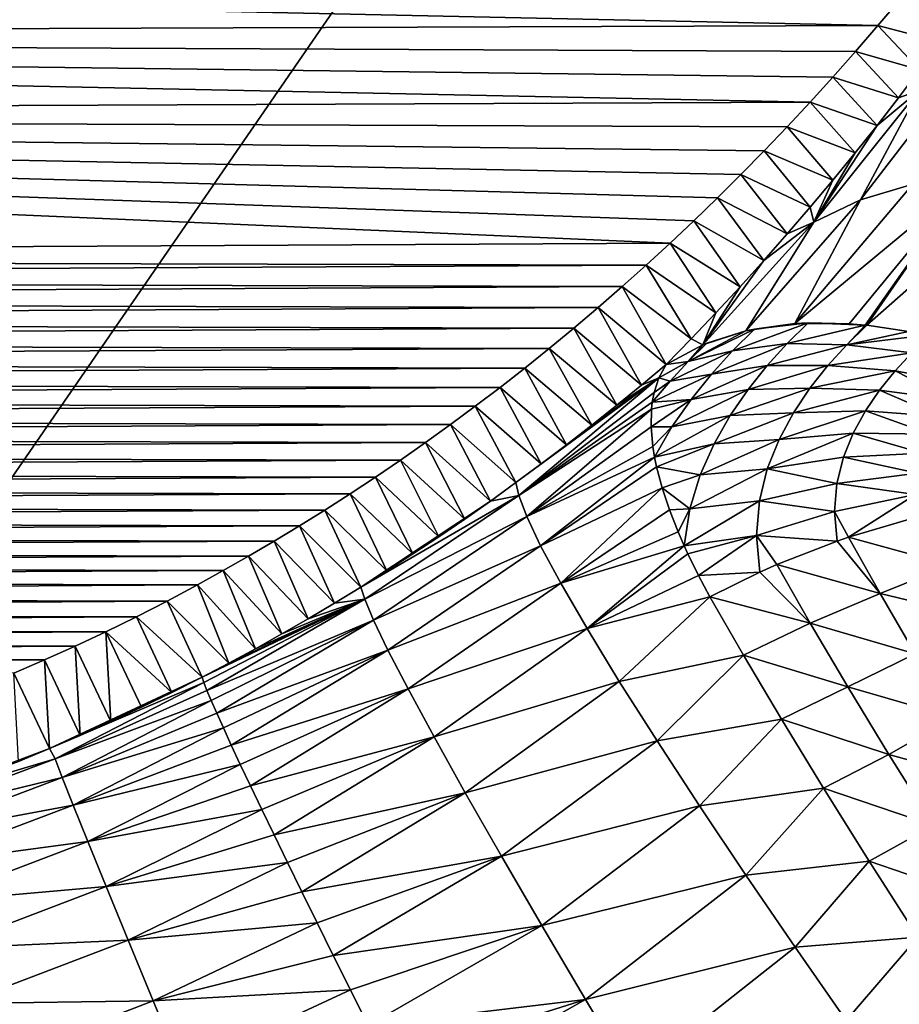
# Model space of a CAD drawing. Header units: metres. Extents: x -36 to 82, y -104 to 104.
# Tile 77 of 245: x 4.35 to 9.4, y -18.1 to -12.45. Entities that reach past the tile are written whole.
import ezdxf

# ---------------------------------------------------------------- set-up
doc = ezdxf.new("R2010")
doc.units = ezdxf.units.M
doc.layers.add('solid_FIT-SHOWER-153_SW0001', color=7, linetype='CONTINUOUS')

msp = doc.modelspace()

# ---------------------------------------------------------------- linework, layer by layer
at = {"layer": 'solid_FIT-SHOWER-153_SW0001'}
for points in [[(-14.693668, -42.661289, 16.90811), (14.69363, -42.661285, 16.90811), (14.69341, 0.000001, 16.90811)], [(-14.693445, 0, 16.90811), (-14.693668, -42.661289, 16.90811), (14.69341, 0.000001, 16.90811)], [(9.280806, -12.484844, -31.5), (-9.224404, -12.550301, -31.5), (-9.614797, -12.077092, -31.5)], [(9.408186, -12.332976, -31.5), (9.280806, -12.484844, -31.5), (-9.614797, -12.077092, -31.5)], [(9.408186, -12.332976, -31.5), (9.638772, -12.578314, -27.677254), (9.280806, -12.484844, -31.5)], [(9.280806, -12.484844, -31.5), (9.152204, -12.633984, -31.5), (-9.224404, -12.550301, -31.5)], [(9.280806, -12.484844, -31.5), (9.519888, -12.739246, -27.528957), (9.152204, -12.633984, -31.5)], [(9.280806, -12.484844, -31.5), (9.638772, -12.578314, -27.677254), (9.519888, -12.739246, -27.528957)], [(8.891632, -12.92423, -31.5), (-8.824956, -12.998055, -31.5), (-9.224404, -12.550301, -31.5)], [(9.022453, -12.780434, -31.5), (8.891632, -12.92423, -31.5), (-9.224404, -12.550301, -31.5)], [(9.152204, -12.633984, -31.5), (9.022453, -12.780434, -31.5), (-9.224404, -12.550301, -31.5)], [(9.152204, -12.633984, -31.5), (9.398844, -12.899076, -27.378622), (9.022453, -12.780434, -31.5)], [(9.152204, -12.633984, -31.5), (9.519888, -12.739246, -27.528957), (9.398844, -12.899076, -27.378622)], [(9.801241, -12.679328, -26.647156), (9.180264, -13.484614, -25.862347), (9.517997, -12.857648, -26.937672)], [(9.481661, -13.393974, -25.5406), (9.180264, -13.484614, -25.862347), (9.801241, -12.679328, -26.647156)], [(9.517997, -12.857648, -26.937672), (9.398844, -12.899076, -27.378622), (9.519888, -12.739246, -27.528957)], [(9.022453, -12.780434, -31.5), (9.275622, -13.057762, -27.226271), (8.891632, -12.92423, -31.5)], [(9.022453, -12.780434, -31.5), (9.398844, -12.899076, -27.378622), (9.275622, -13.057762, -27.226271)], [(9.517997, -12.857648, -26.937672), (8.912823, -13.612451, -26.183277), (9.275622, -13.057762, -27.226271)], [(9.180264, -13.484614, -25.862347), (8.912823, -13.612451, -26.183277), (9.517997, -12.857648, -26.937672)], [(9.517997, -12.857648, -26.937672), (9.275622, -13.057762, -27.226271), (9.398844, -12.899076, -27.378622)], [(8.891632, -12.92423, -31.5), (8.759813, -13.065408, -31.5), (-8.824956, -12.998055, -31.5)], [(8.891632, -12.92423, -31.5), (9.150194, -13.215292, -27.071789), (8.759813, -13.065408, -31.5)], [(8.891632, -12.92423, -31.5), (9.275622, -13.057762, -27.226271), (9.150194, -13.215292, -27.071789)], [(8.088102, -13.733221, -31.5), (-7.995866, -13.817869, -31.5), (-8.824956, -12.998055, -31.5)], [(8.224067, -13.604671, -31.5), (8.088102, -13.733221, -31.5), (-8.824956, -12.998055, -31.5)], [(8.359124, -13.4736, -31.5), (8.224067, -13.604671, -31.5), (-8.824956, -12.998055, -31.5)], [(8.493484, -13.340056, -31.5), (8.359124, -13.4736, -31.5), (-8.824956, -12.998055, -31.5)], [(8.627072, -13.204004, -31.5), (8.493484, -13.340056, -31.5), (-8.824956, -12.998055, -31.5)], [(8.759813, -13.065408, -31.5), (8.627072, -13.204004, -31.5), (-8.824956, -12.998055, -31.5)], [(8.912823, -13.612451, -26.183277), (9.150194, -13.215292, -27.071789), (9.275622, -13.057762, -27.226271)], [(8.759813, -13.065408, -31.5), (9.022536, -13.371631, -26.915163), (8.627072, -13.204004, -31.5)], [(8.759813, -13.065408, -31.5), (9.150194, -13.215292, -27.071789), (9.022536, -13.371631, -26.915163)], [(8.627072, -13.204004, -31.5), (8.892629, -13.52674, -26.756395), (8.493484, -13.340056, -31.5)], [(8.627072, -13.204004, -31.5), (9.022536, -13.371631, -26.915163), (8.892629, -13.52674, -26.756395)], [(8.912823, -13.612451, -26.183277), (9.022536, -13.371631, -26.915163), (9.150194, -13.215292, -27.071789)], [(8.493484, -13.340056, -31.5), (8.760448, -13.680582, -26.595486), (8.359124, -13.4736, -31.5)], [(8.493484, -13.340056, -31.5), (8.892629, -13.52674, -26.756395), (8.760448, -13.680582, -26.595486)], [(9.790071, -13.376731, -25.194592), (8.803555, -14.195719, -24.700134), (9.481661, -13.393974, -25.5406)], [(9.790071, -13.376731, -25.194592), (9.11639, -14.196216, -24.358217), (8.803555, -14.195719, -24.700134)], [(9.481661, -13.393974, -25.5406), (8.803555, -14.195719, -24.700134), (9.180264, -13.484614, -25.862347)], [(8.912823, -13.612451, -26.183277), (8.892629, -13.52674, -26.756395), (9.022536, -13.371631, -26.915163)], [(9.206976, -14.20406, -24.267445), (9.11639, -14.196216, -24.358217), (9.790071, -13.376731, -25.194592)], [(9.217066, -14.20513, -24.257544), (9.206976, -14.20406, -24.267445), (9.790071, -13.376731, -25.194592)], [(10.128798, -13.402014, -24.866879), (9.217066, -14.20513, -24.257544), (9.790071, -13.376731, -25.194592)], [(10.128798, -13.402014, -24.866879), (9.456508, -14.241391, -24.034216), (9.217066, -14.20513, -24.257544)], [(8.359124, -13.4736, -31.5), (8.625975, -13.833115, -26.432432), (8.224067, -13.604671, -31.5)], [(8.359124, -13.4736, -31.5), (8.760448, -13.680582, -26.595486), (8.625975, -13.833115, -26.432432)], [(9.180264, -13.484614, -25.862347), (8.522368, -14.237192, -25.05229), (8.912823, -13.612451, -26.183277)], [(8.803555, -14.195719, -24.700134), (8.522368, -14.237192, -25.05229), (9.180264, -13.484614, -25.862347)], [(8.912823, -13.612451, -26.183277), (8.760448, -13.680582, -26.595486), (8.892629, -13.52674, -26.756395)], [(8.224067, -13.604671, -31.5), (8.489184, -13.9843, -26.267235), (8.088102, -13.733221, -31.5)], [(8.224067, -13.604671, -31.5), (8.625975, -13.833115, -26.432432), (8.489184, -13.9843, -26.267235)], [(8.912823, -13.612451, -26.183277), (8.275395, -14.316784, -25.407761), (8.625975, -13.833115, -26.432432)], [(8.522368, -14.237192, -25.05229), (8.275395, -14.316784, -25.407761), (8.912823, -13.612451, -26.183277)], [(8.912823, -13.612451, -26.183277), (8.625975, -13.833115, -26.432432), (8.760448, -13.680582, -26.595486)], [(8.088102, -13.733221, -31.5), (7.951033, -13.859182, -31.5), (-7.995866, -13.817869, -31.5)], [(8.088102, -13.733221, -31.5), (8.350055, -14.134096, -26.099895), (7.951033, -13.859182, -31.5)], [(8.088102, -13.733221, -31.5), (8.489184, -13.9843, -26.267235), (8.350055, -14.134096, -26.099895)], [(7.951033, -13.859182, -31.5), (-7.857049, -13.942061, -31.5), (-7.995866, -13.817869, -31.5)], [(8.275395, -14.316784, -25.407761), (8.489184, -13.9843, -26.267235), (8.625975, -13.833115, -26.432432)], [(7.951033, -13.859182, -31.5), (7.81296, -13.982569, -31.5), (-7.857049, -13.942061, -31.5)], [(7.951033, -13.859182, -31.5), (8.208563, -14.282462, -25.930412), (7.81296, -13.982569, -31.5)], [(7.951033, -13.859182, -31.5), (8.350055, -14.134096, -26.099895), (8.208563, -14.282462, -25.930412)], [(7.81296, -13.982569, -31.5), (-7.717763, -14.063739, -31.5), (-7.857049, -13.942061, -31.5)], [(7.81296, -13.982569, -31.5), (7.673981, -14.103395, -31.5), (-7.717763, -14.063739, -31.5)], [(7.81296, -13.982569, -31.5), (8.064704, -14.429353, -25.758783), (7.673981, -14.103395, -31.5)], [(7.81296, -13.982569, -31.5), (8.208563, -14.282462, -25.930412), (8.064704, -14.429353, -25.758783)], [(8.275395, -14.316784, -25.407761), (8.350055, -14.134096, -26.099895), (8.489184, -13.9843, -26.267235)], [(7.673981, -14.103395, -31.5), (-7.578007, -14.1829, -31.5), (-7.717763, -14.063739, -31.5)], [(7.673981, -14.103395, -31.5), (7.534197, -14.221672, -31.5), (-7.578007, -14.1829, -31.5)], [(7.923257, -14.547924, -25.783279), (7.534197, -14.221672, -31.5), (7.673981, -14.103395, -31.5)], [(7.923257, -14.547924, -25.783279), (7.673981, -14.103395, -31.5), (8.064704, -14.429353, -25.758783)], [(7.534197, -14.221672, -31.5), (-7.43778, -14.299546, -31.5), (-7.578007, -14.1829, -31.5)], [(8.275395, -14.316784, -25.407761), (8.208563, -14.282462, -25.930412), (8.350055, -14.134096, -26.099895)], [(7.534197, -14.221672, -31.5), (7.393706, -14.337415, -31.5), (-7.43778, -14.299546, -31.5)], [(7.78086, -14.664373, -25.806469), (7.393706, -14.337415, -31.5), (7.534197, -14.221672, -31.5)], [(7.923257, -14.547924, -25.783279), (7.78086, -14.664373, -25.806469), (7.534197, -14.221672, -31.5)], [(8.191973, -14.413383, -25.277712), (8.522368, -14.237192, -25.05229), (8.571912, -14.22651, -24.986633)], [(8.191973, -14.413383, -25.277712), (8.571912, -14.22651, -24.986633), (8.446305, -14.351465, -24.875498)], [(8.191973, -14.413383, -25.277712), (8.298738, -14.307144, -25.371899), (8.522368, -14.237192, -25.05229)], [(8.522368, -14.237192, -25.05229), (8.298738, -14.307144, -25.371899), (8.275395, -14.316784, -25.407761)], [(8.446305, -14.351465, -24.875498), (8.571912, -14.22651, -24.986633), (8.87991, -14.191746, -24.612301)], [(8.446305, -14.351465, -24.875498), (8.87991, -14.191746, -24.612301), (8.760129, -14.309742, -24.506931)], [(8.803555, -14.195719, -24.700134), (8.571912, -14.22651, -24.986633), (8.522368, -14.237192, -25.05229)], [(8.87991, -14.191746, -24.612301), (8.571912, -14.22651, -24.986633), (8.803555, -14.195719, -24.700134)], [(8.760129, -14.309742, -24.506931), (8.87991, -14.191746, -24.612301), (9.206976, -14.20406, -24.267445)], [(8.760129, -14.309742, -24.506931), (9.206976, -14.20406, -24.267445), (9.102292, -14.316934, -24.157213)], [(9.11639, -14.196216, -24.358217), (8.87991, -14.191746, -24.612301), (8.803555, -14.195719, -24.700134)], [(9.206976, -14.20406, -24.267445), (8.87991, -14.191746, -24.612301), (9.11639, -14.196216, -24.358217)], [(9.102292, -14.316934, -24.157213), (9.206976, -14.20406, -24.267445), (9.217066, -14.20513, -24.257544)], [(9.102292, -14.316934, -24.157213), (9.217066, -14.20513, -24.257544), (9.456508, -14.241391, -24.034216)], [(9.102292, -14.316934, -24.157213), (9.456508, -14.241391, -24.034216), (9.556124, -14.2623, -23.947531)], [(7.393706, -14.337415, -31.5), (-7.297083, -14.413677, -31.5), (-7.43778, -14.299546, -31.5)], [(8.275395, -14.316784, -25.407761), (8.064704, -14.429353, -25.758783), (8.208563, -14.282462, -25.930412)], [(9.474838, -14.363716, -23.843147), (9.102292, -14.316934, -24.157213), (9.556124, -14.2623, -23.947531)], [(7.393706, -14.337415, -31.5), (7.252608, -14.450636, -31.5), (-7.297083, -14.413677, -31.5)], [(7.637545, -14.778678, -25.828354), (7.252608, -14.450636, -31.5), (7.393706, -14.337415, -31.5)], [(7.78086, -14.664373, -25.806469), (7.637545, -14.778678, -25.828354), (7.393706, -14.337415, -31.5)], [(8.191973, -14.413383, -25.277712), (8.064704, -14.429353, -25.758783), (8.275395, -14.316784, -25.407761)], [(8.0874, -14.525963, -25.176796), (8.446305, -14.351465, -24.875498), (8.324622, -14.485744, -24.754372)], [(8.0874, -14.525963, -25.176796), (8.191973, -14.413383, -25.277712), (8.446305, -14.351465, -24.875498)], [(8.191973, -14.413383, -25.277712), (8.275395, -14.316784, -25.407761), (8.298738, -14.307144, -25.371899)], [(8.324622, -14.485744, -24.754372), (8.760129, -14.309742, -24.506931), (8.644799, -14.43645, -24.392246)], [(8.324622, -14.485744, -24.754372), (8.446305, -14.351465, -24.875498), (8.760129, -14.309742, -24.506931)], [(8.644799, -14.43645, -24.392246), (8.760129, -14.309742, -24.506931), (9.102292, -14.316934, -24.157213)], [(8.644799, -14.43645, -24.392246), (9.102292, -14.316934, -24.157213), (8.992877, -14.436885, -24.04812)], [(9.474838, -14.363716, -23.843147), (8.992877, -14.436885, -24.04812), (9.102292, -14.316934, -24.157213)], [(7.252608, -14.450636, -31.5), (-7.155917, -14.525293, -31.5), (-7.297083, -14.413677, -31.5)], [(8.023811, -14.506033, -25.490541), (8.064704, -14.429353, -25.758783), (8.191973, -14.413383, -25.277712)], [(8.023811, -14.506033, -25.490541), (8.191973, -14.413383, -25.277712), (8.0874, -14.525963, -25.176796)], [(9.474838, -14.363716, -23.843147), (9.37921, -14.466723, -23.749001), (8.992877, -14.436885, -24.04812)], [(9.780194, -14.542098, -23.485373), (9.37921, -14.466723, -23.749001), (9.474838, -14.363716, -23.843147)], [(7.252608, -14.450636, -31.5), (7.111001, -14.561348, -31.5), (-7.155917, -14.525293, -31.5)], [(7.493344, -14.890821, -25.848932), (7.111001, -14.561348, -31.5), (7.252608, -14.450636, -31.5)], [(7.637545, -14.778678, -25.828354), (7.493344, -14.890821, -25.848932), (7.252608, -14.450636, -31.5)], [(8.023811, -14.506033, -25.490541), (7.923257, -14.547924, -25.783279), (8.064704, -14.429353, -25.758783)], [(8.20785, -14.630924, -24.621637), (8.644799, -14.43645, -24.392246), (8.535011, -14.573371, -24.26664)], [(8.20785, -14.630924, -24.621637), (8.324622, -14.485744, -24.754372), (8.644799, -14.43645, -24.392246)], [(8.535011, -14.573371, -24.26664), (8.644799, -14.43645, -24.392246), (8.992877, -14.436885, -24.04812)], [(8.535011, -14.573371, -24.26664), (8.992877, -14.436885, -24.04812), (8.890059, -14.566433, -23.928699)], [(9.37921, -14.466723, -23.749001), (8.890059, -14.566433, -23.928699), (8.992877, -14.436885, -24.04812)], [(9.37921, -14.466723, -23.749001), (9.290259, -14.576938, -23.647015), (8.890059, -14.566433, -23.928699)], [(9.705629, -14.632406, -23.401331), (9.290259, -14.576938, -23.647015), (9.37921, -14.466723, -23.749001)], [(9.780194, -14.542098, -23.485373), (9.705629, -14.632406, -23.401331), (9.37921, -14.466723, -23.749001)], [(7.111001, -14.561348, -31.5), (-7.01428, -14.634394, -31.5), (-7.155917, -14.525293, -31.5)], [(8.023811, -14.506033, -25.490541), (7.202413, -15.108569, -25.886177), (7.34829, -15.00079, -25.868206)], [(7.2185, -15.182972, -25.387327), (7.202413, -15.108569, -25.886177), (8.023811, -14.506033, -25.490541)], [(7.2185, -15.182972, -25.387327), (8.023811, -14.506033, -25.490541), (7.995933, -14.591513, -25.223564)], [(8.023811, -14.506033, -25.490541), (7.34829, -15.00079, -25.868206), (7.493344, -14.890821, -25.848932)], [(8.023811, -14.506033, -25.490541), (7.493344, -14.890821, -25.848932), (7.637545, -14.778678, -25.828354)], [(8.023811, -14.506033, -25.490541), (7.637545, -14.778678, -25.828354), (7.78086, -14.664373, -25.806469)], [(8.023811, -14.506033, -25.490541), (7.78086, -14.664373, -25.806469), (7.923257, -14.547924, -25.783279)], [(7.985553, -14.645755, -25.068033), (8.324622, -14.485744, -24.754372), (8.20785, -14.630924, -24.621637)], [(7.985553, -14.645755, -25.068033), (8.0874, -14.525963, -25.176796), (8.324622, -14.485744, -24.754372)], [(7.995933, -14.591513, -25.223564), (8.0874, -14.525963, -25.176796), (7.985553, -14.645755, -25.068033)], [(8.023811, -14.506033, -25.490541), (8.0874, -14.525963, -25.176796), (7.995933, -14.591513, -25.223564)], [(7.111001, -14.561348, -31.5), (6.968986, -14.669566, -31.5), (-7.01428, -14.634394, -31.5)], [(7.34829, -15.00079, -25.868206), (6.968986, -14.669566, -31.5), (7.111001, -14.561348, -31.5)], [(7.493344, -14.890821, -25.848932), (7.34829, -15.00079, -25.868206), (7.111001, -14.561348, -31.5)], [(8.097678, -14.788813, -24.475338), (8.535011, -14.573371, -24.26664), (8.432521, -14.722228, -24.128246)], [(8.097678, -14.788813, -24.475338), (8.20785, -14.630924, -24.621637), (8.535011, -14.573371, -24.26664)], [(8.432521, -14.722228, -24.128246), (8.890059, -14.566433, -23.928699), (8.795781, -14.707247, -23.797134)], [(8.432521, -14.722228, -24.128246), (8.535011, -14.573371, -24.26664), (8.890059, -14.566433, -23.928699)], [(9.290259, -14.576938, -23.647015), (8.795781, -14.707247, -23.797134), (8.890059, -14.566433, -23.928699)], [(9.290259, -14.576938, -23.647015), (9.20958, -14.695552, -23.535885), (8.795781, -14.707247, -23.797134)], [(9.639057, -14.728138, -23.311256), (9.20958, -14.695552, -23.535885), (9.290259, -14.576938, -23.647015)], [(9.705629, -14.632406, -23.401331), (9.639057, -14.728138, -23.311256), (9.290259, -14.576938, -23.647015)], [(6.968986, -14.669566, -31.5), (-6.872173, -14.740978, -31.5), (-7.01428, -14.634394, -31.5)], [(7.2185, -15.182972, -25.387327), (7.995933, -14.591513, -25.223564), (7.985553, -14.645755, -25.068033)], [(7.978202, -14.788924, -24.698132), (8.20785, -14.630924, -24.621637), (8.097678, -14.788813, -24.475338)], [(7.978202, -14.788924, -24.698132), (7.980865, -14.685699, -24.95932), (8.20785, -14.630924, -24.621637)], [(7.980865, -14.685699, -24.95932), (7.985553, -14.645755, -25.068033), (8.20785, -14.630924, -24.621637)], [(6.968986, -14.669566, -31.5), (6.826662, -14.775302, -31.5), (-6.872173, -14.740978, -31.5)], [(7.202413, -15.108569, -25.886177), (6.826662, -14.775302, -31.5), (6.968986, -14.669566, -31.5)], [(7.34829, -15.00079, -25.868206), (7.202413, -15.108569, -25.886177), (6.968986, -14.669566, -31.5)], [(7.2185, -15.182972, -25.387327), (7.985553, -14.645755, -25.068033), (7.980865, -14.685699, -24.95932)], [(7.2185, -15.182972, -25.387327), (7.980865, -14.685699, -24.95932), (7.264122, -15.303804, -24.881977)], [(7.264122, -15.303804, -24.881977), (7.980865, -14.685699, -24.95932), (7.978202, -14.788924, -24.698132)], [(9.20958, -14.695552, -23.535885), (8.712959, -14.86109, -23.651482), (8.795781, -14.707247, -23.797134)], [(9.20958, -14.695552, -23.535885), (9.139494, -14.823825, -23.414209), (8.712959, -14.86109, -23.651482)], [(9.582184, -14.830032, -23.214317), (9.139494, -14.823825, -23.414209), (9.20958, -14.695552, -23.535885)], [(9.639057, -14.728138, -23.311256), (9.582184, -14.830032, -23.214317), (9.20958, -14.695552, -23.535885)], [(6.826662, -14.775302, -31.5), (-6.729597, -14.845048, -31.5), (-6.872173, -14.740978, -31.5)], [(7.99751, -14.961515, -24.311621), (8.432521, -14.722228, -24.128246), (8.339958, -14.884862, -23.975046)], [(7.99751, -14.961515, -24.311621), (8.097678, -14.788813, -24.475338), (8.432521, -14.722228, -24.128246)], [(8.339958, -14.884862, -23.975046), (8.795781, -14.707247, -23.797134), (8.712959, -14.86109, -23.651482)], [(8.339958, -14.884862, -23.975046), (8.432521, -14.722228, -24.128246), (8.795781, -14.707247, -23.797134)], [(6.826662, -14.775302, -31.5), (6.683791, -14.878526, -31.5), (-6.729597, -14.845048, -31.5)], [(7.055713, -15.214173, -25.902784), (6.683791, -14.878526, -31.5), (6.826662, -14.775302, -31.5)], [(7.202413, -15.108569, -25.886177), (7.055713, -15.214173, -25.902784), (6.826662, -14.775302, -31.5)], [(7.264122, -15.303804, -24.881977), (7.978202, -14.788924, -24.698132), (7.987729, -14.900357, -24.442465)], [(7.978202, -14.788924, -24.698132), (8.097678, -14.788813, -24.475338), (7.987729, -14.900357, -24.442465)], [(7.987729, -14.900357, -24.442465), (8.097678, -14.788813, -24.475338), (7.99751, -14.961515, -24.311621)], [(6.683791, -14.878526, -31.5), (-6.58655, -14.946603, -31.5), (-6.729597, -14.845048, -31.5)], [(8.261101, -15.063027, -23.80508), (8.712959, -14.86109, -23.651482), (8.6458, -15.029535, -23.48995)], [(8.261101, -15.063027, -23.80508), (8.339958, -14.884862, -23.975046), (8.712959, -14.86109, -23.651482)], [(9.139494, -14.823825, -23.414209), (8.6458, -15.029535, -23.48995), (8.712959, -14.86109, -23.651482)], [(9.139494, -14.823825, -23.414209), (9.083286, -14.962875, -23.280716), (8.6458, -15.029535, -23.48995)], [(9.537338, -14.938728, -23.10977), (9.083286, -14.962875, -23.280716), (9.139494, -14.823825, -23.414209)], [(9.582184, -14.830032, -23.214317), (9.537338, -14.938728, -23.10977), (9.139494, -14.823825, -23.414209)], [(6.683791, -14.878526, -31.5), (6.540141, -14.979204, -31.5), (-6.58655, -14.946603, -31.5)], [(6.908213, -15.317595, -25.918016), (6.540141, -14.979204, -31.5), (6.683791, -14.878526, -31.5)], [(7.055713, -15.214173, -25.902784), (6.908213, -15.317595, -25.918016), (6.683791, -14.878526, -31.5)], [(7.264122, -15.303804, -24.881977), (7.987729, -14.900357, -24.442465), (7.99751, -14.961515, -24.311621)], [(8.008982, -15.017524, -24.19685), (7.99751, -14.961515, -24.311621), (8.339958, -14.884862, -23.975046)], [(8.008982, -15.017524, -24.19685), (8.339958, -14.884862, -23.975046), (8.261101, -15.063027, -23.80508)], [(6.540141, -14.979204, -31.5), (-6.442902, -15.045608, -31.5), (-6.58655, -14.946603, -31.5)], [(6.540141, -14.979204, -31.5), (6.395813, -15.077353, -31.5), (-6.442902, -15.045608, -31.5)], [(6.759979, -15.41879, -25.931944), (6.395813, -15.077353, -31.5), (6.540141, -14.979204, -31.5)], [(6.908213, -15.317595, -25.918016), (6.759979, -15.41879, -25.931944), (6.540141, -14.979204, -31.5)], [(7.264122, -15.303804, -24.881977), (7.99751, -14.961515, -24.311621), (7.344094, -15.471263, -24.378532)], [(7.344094, -15.471263, -24.378532), (7.99751, -14.961515, -24.311621), (8.008982, -15.017524, -24.19685)], [(9.083286, -14.962875, -23.280716), (9.045382, -15.113283, -23.134638), (8.6458, -15.029535, -23.48995)], [(9.507583, -15.05451, -22.997211), (9.045382, -15.113283, -23.134638), (9.083286, -14.962875, -23.280716)], [(9.537338, -14.938728, -23.10977), (9.507583, -15.05451, -22.997211), (9.083286, -14.962875, -23.280716)], [(7.344094, -15.471263, -24.378532), (8.008982, -15.017524, -24.19685), (8.041235, -15.138885, -23.9627)], [(8.041235, -15.138885, -23.9627), (8.008982, -15.017524, -24.19685), (8.261101, -15.063027, -23.80508)], [(8.201162, -15.258003, -23.616827), (8.6458, -15.029535, -23.48995), (8.600043, -15.213454, -23.311432)], [(8.201162, -15.258003, -23.616827), (8.261101, -15.063027, -23.80508), (8.6458, -15.029535, -23.48995)], [(9.045382, -15.113283, -23.134638), (8.600043, -15.213454, -23.311432), (8.6458, -15.029535, -23.48995)], [(6.395813, -15.077353, -31.5), (-6.298577, -15.142045, -31.5), (-6.442902, -15.045608, -31.5)], [(6.395813, -15.077353, -31.5), (6.250909, -15.172983, -31.5), (-6.298577, -15.142045, -31.5)], [(6.611075, -15.517714, -25.944637), (6.250909, -15.172983, -31.5), (6.395813, -15.077353, -31.5)], [(6.759979, -15.41879, -25.931944), (6.611075, -15.517714, -25.944637), (6.395813, -15.077353, -31.5)], [(8.041235, -15.138885, -23.9627), (8.261101, -15.063027, -23.80508), (8.201162, -15.258003, -23.616827)], [(9.507583, -15.05451, -22.997211), (9.496679, -15.176926, -22.87698), (9.045382, -15.113283, -23.134638)], [(6.250909, -15.172983, -31.5), (-6.153666, -15.235937, -31.5), (-6.298577, -15.142045, -31.5)], [(7.2185, -15.182972, -25.387327), (7.055713, -15.214173, -25.902784), (7.202413, -15.108569, -25.886177)], [(7.344094, -15.471263, -24.378532), (8.041235, -15.138885, -23.9627), (7.459644, -15.685896, -23.886652)], [(7.459644, -15.685896, -23.886652), (8.041235, -15.138885, -23.9627), (8.083234, -15.263757, -23.740398)], [(8.083234, -15.263757, -23.740398), (8.041235, -15.138885, -23.9627), (8.201162, -15.258003, -23.616827)], [(9.045382, -15.113283, -23.134638), (9.031305, -15.274518, -22.97632), (8.600043, -15.213454, -23.311432)], [(9.496679, -15.176926, -22.87698), (9.031305, -15.274518, -22.97632), (9.045382, -15.113283, -23.134638)], [(6.250909, -15.172983, -31.5), (6.105533, -15.26611, -31.5), (-6.153666, -15.235937, -31.5)], [(6.461568, -15.614326, -25.956165), (6.105533, -15.26611, -31.5), (6.250909, -15.172983, -31.5)], [(6.611075, -15.517714, -25.944637), (6.461568, -15.614326, -25.956165), (6.250909, -15.172983, -31.5)], [(7.2185, -15.182972, -25.387327), (6.311526, -15.708591, -25.966597), (7.055713, -15.214173, -25.902784)], [(7.2185, -15.182972, -25.387327), (6.334252, -15.778352, -25.456207), (6.311526, -15.708591, -25.966597)], [(7.2185, -15.182972, -25.387327), (7.264122, -15.303804, -24.881977), (6.334252, -15.778352, -25.456207)], [(9.496679, -15.176926, -22.87698), (9.111316, -15.422031, -22.797375), (9.031305, -15.274518, -22.97632)], [(9.496679, -15.176926, -22.87698), (9.508465, -15.304315, -22.750689), (9.111316, -15.422031, -22.797375)], [(6.105533, -15.26611, -31.5), (-6.008255, -15.327307, -31.5), (-6.153666, -15.235937, -31.5)], [(7.055713, -15.214173, -25.902784), (6.311526, -15.708591, -25.966597), (6.908213, -15.317595, -25.918016)], [(8.083234, -15.263757, -23.740398), (8.201162, -15.258003, -23.616827), (8.133045, -15.390135, -23.532448)], [(8.133045, -15.390135, -23.532448), (8.201162, -15.258003, -23.616827), (8.168048, -15.47049, -23.408127)], [(8.168048, -15.47049, -23.408127), (8.600043, -15.213454, -23.311432), (8.582909, -15.412237, -23.11628)], [(8.168048, -15.47049, -23.408127), (8.201162, -15.258003, -23.616827), (8.600043, -15.213454, -23.311432)], [(9.031305, -15.274518, -22.97632), (8.582909, -15.412237, -23.11628), (8.600043, -15.213454, -23.311432)], [(6.105533, -15.26611, -31.5), (5.959786, -15.356748, -31.5), (-6.008255, -15.327307, -31.5)], [(6.311526, -15.708591, -25.966597), (5.959786, -15.356748, -31.5), (6.105533, -15.26611, -31.5)], [(6.461568, -15.614326, -25.956165), (6.311526, -15.708591, -25.966597), (6.105533, -15.26611, -31.5)], [(6.908213, -15.317595, -25.918016), (6.311526, -15.708591, -25.966597), (6.759979, -15.41879, -25.931944)], [(7.264122, -15.303804, -24.881977), (6.385058, -15.898222, -24.938974), (6.334252, -15.778352, -25.456207)], [(7.264122, -15.303804, -24.881977), (7.344094, -15.471263, -24.378532), (6.385058, -15.898222, -24.938974)], [(7.459644, -15.685896, -23.886652), (8.083234, -15.263757, -23.740398), (8.133045, -15.390135, -23.532448)], [(9.031305, -15.274518, -22.97632), (9.046906, -15.444196, -22.808035), (8.582909, -15.412237, -23.11628)], [(9.031305, -15.274518, -22.97632), (9.111316, -15.422031, -22.797375), (9.046906, -15.444196, -22.808035)], [(9.698111, -15.581991, -22.458946), (9.111316, -15.422031, -22.797375), (9.508465, -15.304315, -22.750689)], [(5.959786, -15.356748, -31.5), (-5.862432, -15.416176, -31.5), (-6.008255, -15.327307, -31.5)], [(5.959786, -15.356748, -31.5), (5.813772, -15.444908, -31.5), (-5.862432, -15.416176, -31.5)], [(6.160974, -15.800507, -25.975924), (5.813772, -15.444908, -31.5), (5.959786, -15.356748, -31.5)], [(6.311526, -15.708591, -25.966597), (6.160974, -15.800507, -25.975924), (5.959786, -15.356748, -31.5)], [(5.813772, -15.444908, -31.5), (-5.716287, -15.502567, -31.5), (-5.862432, -15.416176, -31.5)], [(6.759979, -15.41879, -25.931944), (6.311526, -15.708591, -25.966597), (6.611075, -15.517714, -25.944637)], [(7.459644, -15.685896, -23.886652), (8.133045, -15.390135, -23.532448), (8.168048, -15.47049, -23.408127)], [(8.189147, -15.516316, -23.33968), (8.168048, -15.47049, -23.408127), (8.582909, -15.412237, -23.11628)], [(8.250693, -15.641204, -23.161409), (8.189147, -15.516316, -23.33968), (8.582909, -15.412237, -23.11628)], [(8.250693, -15.641204, -23.161409), (8.582909, -15.412237, -23.11628), (8.602072, -15.622838, -22.907412)], [(8.582909, -15.412237, -23.11628), (8.701254, -15.578952, -22.881166), (8.602072, -15.622838, -22.907412)], [(8.582909, -15.412237, -23.11628), (9.046906, -15.444196, -22.808035), (8.701254, -15.578952, -22.881166)], [(9.111316, -15.422031, -22.797375), (9.292834, -15.744474, -22.456244), (9.046906, -15.444196, -22.808035)], [(9.698111, -15.581991, -22.458946), (9.292834, -15.744474, -22.456244), (9.111316, -15.422031, -22.797375)], [(5.813772, -15.444908, -31.5), (5.667591, -15.530606, -31.5), (-5.716287, -15.502567, -31.5)], [(6.009908, -15.890097, -25.984085), (5.667591, -15.530606, -31.5), (5.813772, -15.444908, -31.5)], [(6.160974, -15.800507, -25.975924), (6.009908, -15.890097, -25.984085), (5.813772, -15.444908, -31.5)], [(7.344094, -15.471263, -24.378532), (6.467903, -16.069458, -24.424093), (6.385058, -15.898222, -24.938974)], [(7.344094, -15.471263, -24.378532), (7.459644, -15.685896, -23.886652), (6.467903, -16.069458, -24.424093)], [(7.459644, -15.685896, -23.886652), (8.168048, -15.47049, -23.408127), (7.610749, -15.9465, -23.416468)], [(7.610749, -15.9465, -23.416468), (8.168048, -15.47049, -23.408127), (8.189147, -15.516316, -23.33968)], [(9.292834, -15.744474, -22.456244), (8.701254, -15.578952, -22.881166), (9.046906, -15.444196, -22.808035)], [(5.667591, -15.530606, -31.5), (-5.569906, -15.586503, -31.5), (-5.716287, -15.502567, -31.5)], [(5.667591, -15.530606, -31.5), (5.521346, -15.613854, -31.5), (-5.569906, -15.586503, -31.5)], [(5.858359, -15.977355, -25.991081), (5.521346, -15.613854, -31.5), (5.667591, -15.530606, -31.5)], [(6.009908, -15.890097, -25.984085), (5.858359, -15.977355, -25.991081), (5.667591, -15.530606, -31.5)], [(6.611075, -15.517714, -25.944637), (6.311526, -15.708591, -25.966597), (6.461568, -15.614326, -25.956165)], [(7.610749, -15.9465, -23.416468), (8.189147, -15.516316, -23.33968), (8.250693, -15.641204, -23.161409)], [(5.521346, -15.613854, -31.5), (-5.423378, -15.668006, -31.5), (-5.569906, -15.586503, -31.5)], [(8.602072, -15.622838, -22.907412), (8.701254, -15.578952, -22.881166), (8.892112, -15.915615, -22.507551)], [(9.292834, -15.744474, -22.456244), (8.892112, -15.915615, -22.507551), (8.701254, -15.578952, -22.881166)], [(9.698111, -15.581991, -22.458946), (9.87274, -15.884702, -22.201294), (9.292834, -15.744474, -22.456244)], [(5.521346, -15.613854, -31.5), (5.375141, -15.694668, -31.5), (-5.423378, -15.668006, -31.5)], [(5.706355, -16.062279, -25.996912), (5.375141, -15.694668, -31.5), (5.521346, -15.613854, -31.5)], [(5.858359, -15.977355, -25.991081), (5.706355, -16.062279, -25.996912), (5.521346, -15.613854, -31.5)], [(7.610749, -15.9465, -23.416468), (8.250693, -15.641204, -23.161409), (8.316616, -15.76352, -22.997425)], [(8.250693, -15.641204, -23.161409), (8.602072, -15.622838, -22.907412), (8.316616, -15.76352, -22.997425)], [(8.602072, -15.622838, -22.907412), (8.892112, -15.915615, -22.507551), (8.316616, -15.76352, -22.997425)], [(5.375141, -15.694668, -31.5), (-5.247474, -15.76263, -31.5), (-5.423378, -15.668006, -31.5)], [(5.375141, -15.694668, -31.5), (5.199725, -15.788252, -31.5), (-5.247474, -15.76263, -31.5)], [(5.553921, -16.144863, -26.001579), (5.199725, -15.788252, -31.5), (5.375141, -15.694668, -31.5)], [(5.706355, -16.062279, -25.996912), (5.553921, -16.144863, -26.001579), (5.375141, -15.694668, -31.5)], [(6.334252, -15.778352, -25.456207), (6.160974, -15.800507, -25.975924), (6.311526, -15.708591, -25.966597)], [(7.459644, -15.685896, -23.886652), (6.58373, -16.292812, -23.921923), (6.467903, -16.069458, -24.424093)], [(7.459644, -15.685896, -23.886652), (7.610749, -15.9465, -23.416468), (6.58373, -16.292812, -23.921923)], [(5.199725, -15.788252, -31.5), (-5.07163, -15.853795, -31.5), (-5.247474, -15.76263, -31.5)], [(7.610749, -15.9465, -23.416468), (8.316616, -15.76352, -22.997425), (7.796013, -16.25001, -22.977987)], [(7.796013, -16.25001, -22.977987), (8.316616, -15.76352, -22.997425), (8.508315, -16.098726, -22.605064)], [(8.892112, -15.915615, -22.507551), (8.508315, -16.098726, -22.605064), (8.316616, -15.76352, -22.997425)], [(9.292834, -15.744474, -22.456244), (9.495203, -16.090544, -22.15539), (8.892112, -15.915615, -22.507551)], [(9.87274, -15.884702, -22.201294), (9.495203, -16.090544, -22.15539), (9.292834, -15.744474, -22.456244)], [(5.199725, -15.788252, -31.5), (5.024182, -15.878053, -31.5), (-5.07163, -15.853795, -31.5)], [(5.401086, -16.225107, -26.005081), (5.024182, -15.878053, -31.5), (5.199725, -15.788252, -31.5)], [(5.553921, -16.144863, -26.001579), (5.401086, -16.225107, -26.005081), (5.199725, -15.788252, -31.5)], [(6.334252, -15.778352, -25.456207), (5.401086, -16.225107, -26.005081), (5.553921, -16.144863, -26.001579)], [(6.334252, -15.778352, -25.456207), (5.411186, -16.256111, -25.727516), (5.401086, -16.225107, -26.005081)], [(6.334252, -15.778352, -25.456207), (5.428493, -16.301022, -25.45118), (5.411186, -16.256111, -25.727516)], [(6.334252, -15.778352, -25.456207), (6.385058, -15.898222, -24.938974), (5.428493, -16.301022, -25.45118)], [(6.334252, -15.778352, -25.456207), (5.553921, -16.144863, -26.001579), (5.706355, -16.062279, -25.996912)], [(6.334252, -15.778352, -25.456207), (5.706355, -16.062279, -25.996912), (5.858359, -15.977355, -25.991081)], [(6.334252, -15.778352, -25.456207), (5.858359, -15.977355, -25.991081), (6.009908, -15.890097, -25.984085)], [(6.334252, -15.778352, -25.456207), (6.009908, -15.890097, -25.984085), (6.160974, -15.800507, -25.975924)], [(5.024182, -15.878053, -31.5), (-4.895833, -15.941229, -31.5), (-5.07163, -15.853795, -31.5)], [(5.024182, -15.878053, -31.5), (4.848422, -15.964199, -31.5), (-4.895833, -15.941229, -31.5)], [(5.227456, -16.313046, -26.009237), (4.848422, -15.964199, -31.5), (5.024182, -15.878053, -31.5)], [(5.401086, -16.225107, -26.005081), (5.227456, -16.313046, -26.009237), (5.024182, -15.878053, -31.5)], [(6.385058, -15.898222, -24.938974), (5.452979, -16.359716, -25.177511), (5.428493, -16.301022, -25.45118)], [(6.385058, -15.898222, -24.938974), (5.484459, -16.431767, -24.908453), (5.452979, -16.359716, -25.177511)], [(6.385058, -15.898222, -24.938974), (6.467903, -16.069458, -24.424093), (5.484459, -16.431767, -24.908453)], [(8.892112, -15.915615, -22.507551), (9.107431, -16.28064, -22.177856), (8.508315, -16.098726, -22.605064)], [(9.495203, -16.090544, -22.15539), (9.107431, -16.28064, -22.177856), (8.892112, -15.915615, -22.507551)], [(4.848422, -15.964199, -31.5), (-4.719956, -16.024954, -31.5), (-4.895833, -15.941229, -31.5)], [(4.848422, -15.964199, -31.5), (4.672354, -16.046822, -31.5), (-4.719956, -16.024954, -31.5)], [(4.877539, -16.480196, -26.016506), (4.672354, -16.046822, -31.5), (4.848422, -15.964199, -31.5)], [(5.05293, -16.398081, -26.013046), (4.877539, -16.480196, -26.016506), (4.848422, -15.964199, -31.5)], [(5.227456, -16.313046, -26.009237), (5.05293, -16.398081, -26.013046), (4.848422, -15.964199, -31.5)], [(7.610749, -15.9465, -23.416468), (6.732254, -16.567026, -23.443296), (6.58373, -16.292812, -23.921923)], [(7.610749, -15.9465, -23.416468), (7.796013, -16.25001, -22.977987), (6.732254, -16.567026, -23.443296)], [(4.672354, -16.046822, -31.5), (-4.543878, -16.105104, -31.5), (-4.719956, -16.024954, -31.5)], [(4.672354, -16.046822, -31.5), (4.495887, -16.126049, -31.5), (-4.543878, -16.105104, -31.5)], [(4.701313, -16.559366, -26.019619), (4.495887, -16.126049, -31.5), (4.672354, -16.046822, -31.5)], [(4.877539, -16.480196, -26.016506), (4.701313, -16.559366, -26.019619), (4.672354, -16.046822, -31.5)], [(4.495887, -16.126049, -31.5), (-4.367478, -16.181814, -31.5), (-4.543878, -16.105104, -31.5)], [(6.467903, -16.069458, -24.424093), (5.522822, -16.516926, -24.644608), (5.484459, -16.431767, -24.908453)], [(6.467903, -16.069458, -24.424093), (5.568092, -16.61525, -24.385847), (5.522822, -16.516926, -24.644608)], [(6.467903, -16.069458, -24.424093), (6.58373, -16.292812, -23.921923), (5.568092, -16.61525, -24.385847)], [(7.796013, -16.25001, -22.977987), (8.508315, -16.098726, -22.605064), (8.012658, -16.591568, -22.580431)], [(8.012658, -16.591568, -22.580431), (8.508315, -16.098726, -22.605064), (8.726753, -16.46682, -22.256205)], [(9.107431, -16.28064, -22.177856), (8.726753, -16.46682, -22.256205), (8.508315, -16.098726, -22.605064)], [(9.495203, -16.090544, -22.15539), (9.715762, -16.456242, -21.897799), (9.107431, -16.28064, -22.177856)], [(4.495887, -16.126049, -31.5), (4.318931, -16.202013, -31.5), (-4.367478, -16.181814, -31.5)], [(4.524283, -16.635571, -26.022383), (4.318931, -16.202013, -31.5), (4.495887, -16.126049, -31.5)], [(4.701313, -16.559366, -26.019619), (4.524283, -16.635571, -26.022383), (4.495887, -16.126049, -31.5)], [(4.524283, -16.635571, -26.022383), (4.34648, -16.708794, -26.024797), (4.318931, -16.202013, -31.5)], [(5.401086, -16.225107, -26.005081), (4.524283, -16.635571, -26.022383), (5.227456, -16.313046, -26.009237)], [(5.411186, -16.256111, -25.727516), (4.524283, -16.635571, -26.022383), (5.401086, -16.225107, -26.005081)], [(5.411186, -16.256111, -25.727516), (4.556412, -16.69323, -25.542372), (4.524283, -16.635571, -26.022383)], [(5.411186, -16.256111, -25.727516), (5.428493, -16.301022, -25.45118), (4.556412, -16.69323, -25.542372)], [(7.796013, -16.25001, -22.977987), (6.91185, -16.888704, -22.998852), (6.732254, -16.567026, -23.443296)], [(7.796013, -16.25001, -22.977987), (8.012658, -16.591568, -22.580431), (6.91185, -16.888704, -22.998852)], [(5.227456, -16.313046, -26.009237), (4.524283, -16.635571, -26.022383), (5.05293, -16.398081, -26.013046)], [(5.428493, -16.301022, -25.45118), (5.452979, -16.359716, -25.177511), (4.556412, -16.69323, -25.542372)], [(6.58373, -16.292812, -23.921923), (5.619993, -16.72613, -24.133831), (5.568092, -16.61525, -24.385847)], [(6.58373, -16.292812, -23.921923), (5.678352, -16.849209, -23.889275), (5.619993, -16.72613, -24.133831)], [(6.58373, -16.292812, -23.921923), (6.732254, -16.567026, -23.443296), (5.678352, -16.849209, -23.889275)], [(9.107431, -16.28064, -22.177856), (9.344193, -16.669619, -21.896093), (8.726753, -16.46682, -22.256205)], [(9.715762, -16.456242, -21.897799), (9.344193, -16.669619, -21.896093), (9.107431, -16.28064, -22.177856)], [(5.452979, -16.359716, -25.177511), (4.598136, -16.802111, -25.054674), (4.556412, -16.69323, -25.542372)], [(5.452979, -16.359716, -25.177511), (5.484459, -16.431767, -24.908453), (4.598136, -16.802111, -25.054674)], [(5.05293, -16.398081, -26.013046), (4.524283, -16.635571, -26.022383), (4.877539, -16.480196, -26.016506)], [(5.484459, -16.431767, -24.908453), (5.522822, -16.516926, -24.644608), (4.598136, -16.802111, -25.054674)], [(4.877539, -16.480196, -26.016506), (4.524283, -16.635571, -26.022383), (4.701313, -16.559366, -26.019619)], [(8.012658, -16.591568, -22.580431), (8.726753, -16.46682, -22.256205), (8.256648, -16.964764, -22.231615)], [(8.256648, -16.964764, -22.231615), (8.726753, -16.46682, -22.256205), (8.968492, -16.862787, -21.956198)], [(9.344193, -16.669619, -21.896093), (8.968492, -16.862787, -21.956198), (8.726753, -16.46682, -22.256205)], [(9.715762, -16.456242, -21.897799), (9.951567, -16.837345, -21.685566), (9.344193, -16.669619, -21.896093)], [(5.522822, -16.516926, -24.644608), (4.660745, -16.960384, -24.567915), (4.598136, -16.802111, -25.054674)], [(5.522822, -16.516926, -24.644608), (5.568092, -16.61525, -24.385847), (4.660745, -16.960384, -24.567915)], [(5.568092, -16.61525, -24.385847), (5.619993, -16.72613, -24.133831), (4.660745, -16.960384, -24.567915)], [(6.732254, -16.567026, -23.443296), (5.743174, -16.984488, -23.652227), (5.678352, -16.849209, -23.889275)], [(6.732254, -16.567026, -23.443296), (5.814031, -17.131077, -23.424278), (5.743174, -16.984488, -23.652227)], [(6.732254, -16.567026, -23.443296), (6.91185, -16.888704, -22.998852), (5.814031, -17.131077, -23.424278)], [(8.012658, -16.591568, -22.580431), (7.119573, -17.25239, -22.598299), (6.91185, -16.888704, -22.998852)], [(8.012658, -16.591568, -22.580431), (8.256648, -16.964764, -22.231615), (7.119573, -17.25239, -22.598299)], [(4.524283, -16.635571, -26.022383), (3.649239, -16.964884, -26.030422), (4.34648, -16.708794, -26.024797)], [(4.556412, -16.69323, -25.542372), (3.649239, -16.964884, -26.030422), (4.524283, -16.635571, -26.022383)], [(9.344193, -16.669619, -21.896093), (9.598908, -17.07765, -21.665106), (8.968492, -16.862787, -21.956198)], [(9.951567, -16.837345, -21.685566), (9.598908, -17.07765, -21.665106), (9.344193, -16.669619, -21.896093)], [(4.556412, -16.69323, -25.542372), (3.669755, -17.027618, -25.547758), (3.649239, -16.964884, -26.030422)], [(4.556412, -16.69323, -25.542372), (4.598136, -16.802111, -25.054674), (3.669755, -17.027618, -25.547758)], [(5.619993, -16.72613, -24.133831), (4.744798, -17.169199, -24.090696), (4.660745, -16.960384, -24.567915)], [(5.619993, -16.72613, -24.133831), (5.678352, -16.849209, -23.889275), (4.744798, -17.169199, -24.090696)], [(4.598136, -16.802111, -25.054674), (3.705629, -17.139044, -25.058725), (3.669755, -17.027618, -25.547758)], [(4.598136, -16.802111, -25.054674), (4.660745, -16.960384, -24.567915), (3.705629, -17.139044, -25.058725)], [(5.678352, -16.849209, -23.889275), (5.743174, -16.984488, -23.652227), (4.744798, -17.169199, -24.090696)], [(6.91185, -16.888704, -22.998852), (5.890758, -17.288635, -23.205889), (5.814031, -17.131077, -23.424278)], [(6.91185, -16.888704, -22.998852), (5.973302, -17.457056, -22.997259), (5.890758, -17.288635, -23.205889)], [(6.91185, -16.888704, -22.998852), (7.119573, -17.25239, -22.598299), (5.973302, -17.457056, -22.997259)], [(8.256648, -16.964764, -22.231615), (8.968492, -16.862787, -21.956198), (8.522936, -17.362028, -21.937449)], [(8.522936, -17.362028, -21.937449), (8.968492, -16.862787, -21.956198), (9.23033, -17.281643, -21.708857)], [(9.598908, -17.07765, -21.665106), (9.23033, -17.281643, -21.708857), (8.968492, -16.862787, -21.956198)], [(4.660745, -16.960384, -24.567915), (3.758545, -17.301636, -24.570677), (3.705629, -17.139044, -25.058725)], [(4.660745, -16.960384, -24.567915), (4.744798, -17.169199, -24.090696), (3.758545, -17.301636, -24.570677)], [(5.743174, -16.984488, -23.652227), (4.850145, -17.428011, -23.632099), (4.744798, -17.169199, -24.090696)], [(5.743174, -16.984488, -23.652227), (5.814031, -17.131077, -23.424278), (4.850145, -17.428011, -23.632099)], [(8.256648, -16.964764, -22.231615), (7.351301, -17.650856, -22.249741), (7.119573, -17.25239, -22.598299)], [(8.256648, -16.964764, -22.231615), (8.522936, -17.362028, -21.937449), (7.351301, -17.650856, -22.249741)], [(9.598908, -17.07765, -21.665106), (9.867806, -17.499548, -21.487026), (9.23033, -17.281643, -21.708857)], [(4.744798, -17.169199, -24.090696), (3.828922, -17.516598, -24.092287), (3.758545, -17.301636, -24.570677)], [(4.744798, -17.169199, -24.090696), (4.850145, -17.428011, -23.632099), (3.828922, -17.516598, -24.092287)], [(5.814031, -17.131077, -23.424278), (5.890758, -17.288635, -23.205889), (4.850145, -17.428011, -23.632099)], [(5.890758, -17.288635, -23.205889), (4.975863, -17.734442, -23.201199), (4.850145, -17.428011, -23.632099)], [(5.890758, -17.288635, -23.205889), (5.973302, -17.457056, -22.997259), (4.975863, -17.734442, -23.201199)], [(7.119573, -17.25239, -22.598299), (6.061103, -17.635193, -22.799816), (5.973302, -17.457056, -22.997259)], [(7.119573, -17.25239, -22.598299), (6.154028, -17.822775, -22.613798), (6.061103, -17.635193, -22.799816)], [(7.119573, -17.25239, -22.598299), (7.351301, -17.650856, -22.249741), (6.154028, -17.822775, -22.613798)], [(8.522936, -17.362028, -21.937449), (9.23033, -17.281643, -21.708857), (8.805801, -17.775135, -21.701603)], [(8.805801, -17.775135, -21.701603), (9.23033, -17.281643, -21.708857), (9.509582, -17.718554, -21.51692)], [(9.867806, -17.499548, -21.487026), (9.509582, -17.718554, -21.51692), (9.23033, -17.281643, -21.708857)], [(8.522936, -17.362028, -21.937449), (7.602009, -18.075581, -21.959127), (7.351301, -17.650856, -22.249741)], [(8.522936, -17.362028, -21.937449), (8.805801, -17.775135, -21.701603), (7.602009, -18.075581, -21.959127)], [(4.850145, -17.428011, -23.632099), (3.916599, -17.783369, -23.632713), (3.828922, -17.516598, -24.092287)], [(4.850145, -17.428011, -23.632099), (4.975863, -17.734442, -23.201199), (3.916599, -17.783369, -23.632713)], [(5.973302, -17.457056, -22.997259), (6.061103, -17.635193, -22.799816), (4.975863, -17.734442, -23.201199)], [(6.061103, -17.635193, -22.799816), (5.120248, -18.084286, -22.806509), (4.975863, -17.734442, -23.201199)], [(6.061103, -17.635193, -22.799816), (6.154028, -17.822775, -22.613798), (5.120248, -18.084286, -22.806509)], [(7.351301, -17.650856, -22.249741), (6.251961, -18.019573, -22.439491), (6.154028, -17.822775, -22.613798)], [(7.351301, -17.650856, -22.249741), (6.354236, -18.224243, -22.278078), (6.251961, -18.019573, -22.439491)], [(7.351301, -17.650856, -22.249741), (7.602009, -18.075581, -21.959127), (6.354236, -18.224243, -22.278078)], [(4.975863, -17.734442, -23.201199), (4.020776, -18.099482, -23.201099), (3.916599, -17.783369, -23.632713)], [(4.975863, -17.734442, -23.201199), (5.120248, -18.084286, -22.806509), (4.020776, -18.099482, -23.201099)], [(8.805801, -17.775135, -21.701603), (9.509582, -17.718554, -21.51692), (9.099239, -18.195738, -21.525423)], [(9.099239, -18.195738, -21.525423), (9.509582, -17.718554, -21.51692), (9.802736, -18.168684, -21.382816)], [(8.805801, -17.775135, -21.701603), (7.86612, -18.517338, -21.72994), (7.602009, -18.075581, -21.959127)], [(8.805801, -17.775135, -21.701603), (9.099239, -18.195738, -21.525423), (7.86612, -18.517338, -21.72994)], [(6.154028, -17.822775, -22.613798), (6.251961, -18.019573, -22.439491), (5.120248, -18.084286, -22.806509)], [(6.251961, -18.019573, -22.439491), (5.280886, -18.471674, -22.455458), (5.120248, -18.084286, -22.806509)], [(6.251961, -18.019573, -22.439491), (6.354236, -18.224243, -22.278078), (5.280886, -18.471674, -22.455458)], [(5.120248, -18.084286, -22.806509), (4.140019, -18.460564, -22.806021), (4.020776, -18.099482, -23.201099)], [(5.120248, -18.084286, -22.806509), (5.280886, -18.471674, -22.455458), (4.140019, -18.460564, -22.806021)], [(7.602009, -18.075581, -21.959127), (6.460757, -18.4366, -22.129667), (6.354236, -18.224243, -22.278078)], [(7.602009, -18.075581, -21.959127), (6.571311, -18.656212, -21.994604), (6.460757, -18.4366, -22.129667)], [(7.602009, -18.075581, -21.959127), (7.86612, -18.517338, -21.72994), (6.571311, -18.656212, -21.994604)]]:
    msp.add_3dface(points, dxfattribs=at)

doc.saveas('drawing.dxf')
